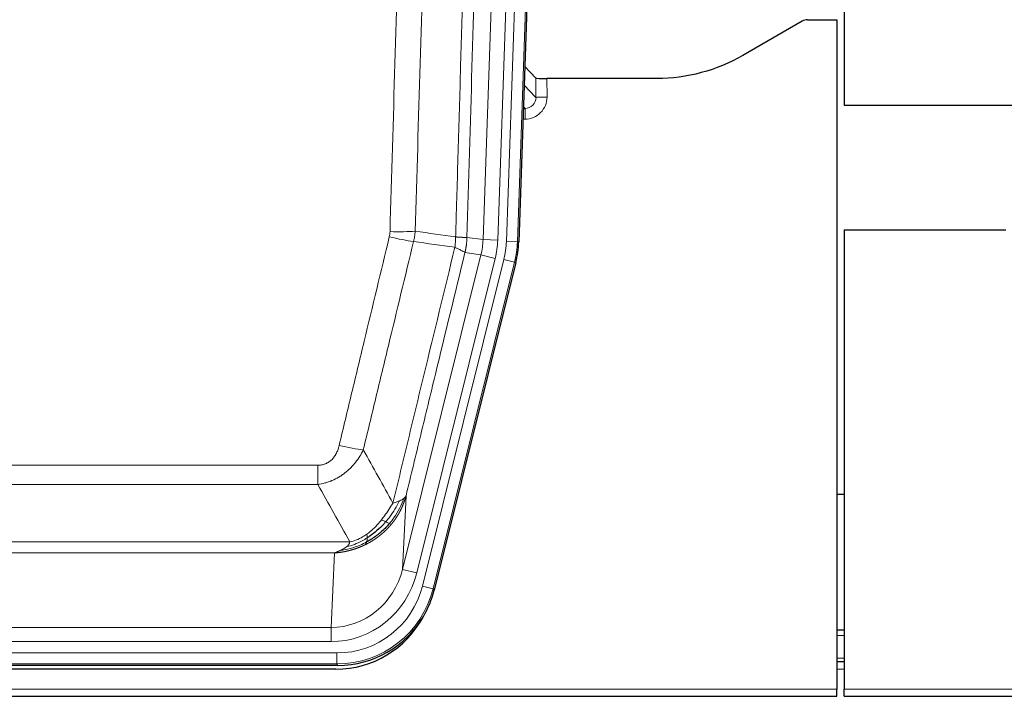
# Model space of a CAD drawing. Header units: inches. Extents: x 0 to 20790, y -12 to 14700.
# Tile 23 of 184: x 3119 to 3387, y 4848 to 5032. Entities that reach past the tile are written whole.
import ezdxf

# ---------------------------------------------------------------- set-up
doc = ezdxf.new("R2010")
doc.units = ezdxf.units.IN
doc.layers.add('1', color=7, linetype='Continuous', true_color=0xffffff)

msp = doc.modelspace()

# ---------------------------------------------------------------- linework, layer by layer
at = {"layer": '1', "color": 2, "linetype": 'Continuous', "lineweight": 25}
for p, q in [((3343.169, 5432.089), (3343.169, 5008.579)), ((3267.691, 5346.959), (3254.573, 4971.314)), ((3331.713, 5031.427), (3315.549, 5022.085)), ((3333.212, 5031.829), (3341.169, 5031.829)), ((3341.169, 5031.829), (3341.169, 4849.549)), ((3259.268, 5015.916), (3256.24, 5019.051)), ((3292.169, 5015.814), (3262.266, 5015.814)), ((3343.169, 5008.579), (3397.168, 5008.579)), ((3343.169, 4974.579), (3387.169, 4974.579)), ((3343.169, 4974.579), (3343.169, 4849.549)), ((3253.789, 4965.732), (3231.535, 4876.474)), ((3343.218, 4902.578), (3341.183, 4902.578)), ((3343.169, 4865.579), (3341.154, 4865.579)), ((3205.372, 4856.034), (2988.966, 4856.034)), ((3204.781, 4854.992), (2989.558, 4854.992)), ((3343.169, 4856.98), (3341.154, 4856.98)), ((3341.169, 4847.601), (3341.169, 4849.549)), ((3343.169, 4847.601), (3343.169, 4849.549)), ((2853.169, 4847.601), (3341.169, 4847.601)), ((3343.169, 4847.601), (3831.169, 4847.601))]:
    msp.add_line(p, q, dxfattribs=at)
at = {"layer": '1', "color": 110, "linetype": 'Continuous', "lineweight": 13}
for p, q in [((3244.867, 4971.94), (3257.933, 5346.111)), ((3261.925, 5345.972), (3248.859, 4971.801)), ((3251.206, 4971.471), (3264.317, 5346.914)), ((3267.311, 5346.809), (3254.2, 4971.366)), ((3259.278, 5010.685), (3259.268, 5015.916)), ((3262.266, 5015.814), (3262.277, 5010.767)), ((3256.065, 5014.013), (3259.278, 5010.685)), ((3255.843, 5007.677), (3256.286, 5007.677)), ((3256.286, 5007.677), (3255.859, 5008.12)), ((3256.286, 5007.677), (3256.286, 5004.758)), ((3256.286, 5004.758), (3255.741, 5004.758)), ((3240.49, 4972.555), (3244.867, 4971.94)), ((3244.867, 4971.94), (3248.859, 4971.801)), ((3254.2, 4971.366), (3251.206, 4971.471)), ((3254.2, 4971.366), (3254.573, 4971.314)), ((3222.933, 4882.167), (3244.285, 4967.805)), ((3244.285, 4967.805), (3239.934, 4968.417)), ((3244.285, 4967.805), (3248.161, 4966.839)), ((3226.809, 4881.201), (3248.161, 4966.839)), ((3228.335, 4877.574), (3250.509, 4966.509)), ((3253.415, 4965.784), (3231.241, 4876.849)), ((3253.415, 4965.784), (3250.509, 4966.509)), ((3253.789, 4965.732), (3253.415, 4965.784)), ((2994.498, 4910.522), (3199.84, 4910.522)), ((3199.84, 4905.281), (3199.84, 4910.522)), ((3199.84, 4905.281), (2994.498, 4905.281)), ((3223.891, 4902.222), (3222.933, 4882.167)), ((2985.766, 4889.662), (3208.572, 4889.662)), ((3204.459, 4886.632), (2989.879, 4886.632)), ((3203.491, 4866.353), (3204.459, 4886.632)), ((3226.809, 4881.201), (3222.933, 4882.167)), ((3231.241, 4876.849), (3228.335, 4877.574)), ((3231.241, 4876.849), (3231.535, 4876.474)), ((2990.848, 4866.353), (3203.491, 4866.353)), ((3203.491, 4862.489), (3203.491, 4866.353)), ((3203.491, 4862.489), (2990.848, 4862.489)), ((3343.169, 4864.124), (3341.154, 4864.124)), ((2989.259, 4859.405), (3205.079, 4859.405)), ((3205.079, 4856.409), (3205.079, 4859.405)), ((3343.169, 4857.949), (3341.154, 4857.949)), ((3205.079, 4856.409), (2989.259, 4856.409)), ((3205.372, 4856.034), (3205.079, 4856.409)), ((3343.169, 4854.98), (3341.154, 4854.98)), ((2853.169, 4849.549), (3341.169, 4849.549)), ((3343.169, 4849.549), (3831.169, 4849.549))]:
    msp.add_line(p, q, dxfattribs=at)
at = {"layer": '1', "color": 2, "linetype": 'Continuous', "lineweight": 25}
for centre, major_axis, ratio, start_param, end_param in [((3333.215, 5028.824), (0.923, -2.86), 0.9982885, 2.8298327, 3.3530369), ((3262.266, 5015.919), (3, 0), 0.0349646, 3.1753451, 4.712515), ((3227.553, 4972.265, 0), (-26.774, 3.763), 0.9986144, 3.0370169, 3.2461684), ((3205.315, 4883.071, 0), (-16.66, 21.323), 0.9977958, 3.5187977, 3.8037475), ((3204.755, 4882.008, 0), (-16.639, 21.297), 0.9990195, 2.4788434, 3.5628372), ((3205.315, 4883.071, 0), (-16.66, 21.323), 0.9977958, 2.4794378, 3.5187977)]:
    msp.add_ellipse(centre, major_axis=major_axis, ratio=ratio, start_param=start_param, end_param=end_param, dxfattribs=at)
at = {"layer": '1', "color": 110, "linetype": 'Continuous', "lineweight": 13}
for centre, major_axis, ratio, start_param, end_param in [((3256.273, 5010.767), (3.237, -5.067), 0.9977321, 5.7157535, 7.2865499), ((3256.273, 5010.688), (1.726, -2.474), 0.9943829, 5.6754356, 7.2462319), ((3262.277, 5010.688), (-3, -0.006), 0.0261769, 4.7123351, 6.249505), ((3219.349, 4973.854), (-9.719, 2.353), 0.1107863, 1.5976112, 2.3432486), ((3219.536, 4975.26), (-9.996, 0.288), 0.1133347, 1.5740649, 2.3314742), ((3224.841, 4972.646), (19.844, -2.789), 0.9980617, 6.1786096, 6.387761), ((3224.841, 4972.646, 0), (23.799, -3.345), 0.9986144, 6.1786096, 6.387761), ((3227.188, 4972.316, 0), (-23.799, 3.345), 0.9986144, 3.0370169, 3.2461684), ((3227.188, 4972.316), (26.766, -3.762), 0.9989218, 6.1786096, 6.387761), ((3205.687, 4917.279), (9.722, -2.342), 0.1329353, 4.744395, 5.4873531), ((3203.57, 4887.336), (-1.001, -20.961), 0.9530564, 0.0460885, 1.3674009), ((3203.57, 4887.336, 0), (-1.185, -24.82), 0.9658521, 0.0460885, 1.3674009), ((3205.028, 4883.438, 0), (-14.809, 18.954), 0.9977958, 2.4794378, 3.8037475), ((3205.028, 4883.438), (16.651, -21.313), 0.9982842, 5.6210305, 6.9453401)]:
    msp.add_ellipse(centre, major_axis=major_axis, ratio=ratio, start_param=start_param, end_param=end_param, dxfattribs=at)
for points, knots in [([(3237.401, 4972.686), (3237.456, 4974.619), (3237.512, 4976.552), (3237.624, 4980.42), (3237.793, 4986.222), (3238.188, 4999.762), (3238.532, 5011.375), (3239.225, 5034.608), (3240.165, 5065.607), (3241.624, 5112.172), (3242.628, 5143.258), (3243.202, 5160.756), (3243.266, 5162.7), (3243.394, 5166.589), (3243.586, 5172.423), (3244.038, 5186.036), (3244.429, 5197.706), (3244.758, 5207.433), (3244.824, 5209.379), (3244.956, 5213.269), (3245.154, 5219.105), (3245.619, 5232.722), (3246.022, 5244.393), (3246.833, 5267.734), (3247.931, 5298.852), (3249.058, 5329.965), (3249.63, 5345.519)], [0, 0, 0, 0, 0.015625, 0.015625, 0.03125, 0.0625, 0.125, 0.125, 0.25, 0.375, 0.5, 0.5, 0.515625, 0.515625, 0.53125, 0.5625, 0.625, 0.625, 0.640625, 0.640625, 0.65625, 0.6875, 0.75, 0.75, 0.875, 1, 1, 1, 1]), ([(3252.685, 5344.044), (3252.115, 5328.545), (3250.991, 5297.543), (3249.897, 5266.537), (3249.087, 5243.279), (3248.686, 5231.65), (3248.222, 5218.082), (3248.024, 5212.267), (3247.892, 5208.39), (3247.827, 5206.452), (3247.499, 5196.76), (3247.109, 5185.131), (3246.659, 5171.567), (3246.467, 5165.755), (3246.339, 5161.88), (3246.275, 5159.942), (3245.703, 5142.507), (3244.701, 5111.534), (3243.247, 5065.138), (3241.84, 5018.809), (3240.935, 4987.966), (3240.49, 4972.555)], [0, 0, 0, 0, 0.125, 0.25, 0.25, 0.3125, 0.34375, 0.359375, 0.359375, 0.375, 0.375, 0.4375, 0.46875, 0.484375, 0.484375, 0.5, 0.5, 0.625, 0.75, 0.875, 1, 1, 1, 1]), ([(3219.536, 4974.126), (3219.974, 4989.364), (3220.864, 5019.864), (3221.785, 5050.412), (3222.487, 5073.34), (3222.723, 5080.986), (3223.199, 5096.284), (3223.438, 5103.936), (3224.164, 5126.9), (3224.655, 5142.216), (3225.279, 5161.37), (3225.404, 5165.2), (3225.655, 5172.862), (3226.033, 5184.354), (3226.416, 5195.847), (3227.187, 5218.832), (3228.229, 5249.479), (3229.837, 5295.451), (3230.937, 5326.099), (3231.495, 5341.424)], [0, 0, 0, 0, 0.125, 0.25, 0.25, 0.3125, 0.3125, 0.375, 0.375, 0.5, 0.5, 0.53125, 0.53125, 0.5625, 0.625, 0.625, 0.75, 0.875, 1, 1, 1, 1]), ([(3238.378, 5341.081), (3237.82, 5325.775), (3236.718, 5295.165), (3235.108, 5249.25), (3234.064, 5218.641), (3233.293, 5195.685), (3232.91, 5184.207), (3232.531, 5172.728), (3232.279, 5165.076), (3232.154, 5161.25), (3231.529, 5142.121), (3231.038, 5126.824), (3230.311, 5103.888), (3230.071, 5096.246), (3229.595, 5080.967), (3229.358, 5073.331), (3228.655, 5050.431), (3227.733, 5019.921), (3226.842, 4989.459), (3226.404, 4974.24)], [0, 0, 0, 0, 0.125, 0.25, 0.375, 0.375, 0.4375, 0.46875, 0.46875, 0.5, 0.5, 0.625, 0.625, 0.6875, 0.6875, 0.75, 0.75, 0.875, 1, 1, 1, 1]), ([(3205.687, 4915.913), (3206.822, 4920.64), (3207.957, 4925.369), (3210.229, 4934.83), (3211.367, 4939.563), (3214.782, 4953.763), (3217.063, 4963.236), (3219.349, 4972.714)], [0, 0, 0, 0, 0.25, 0.25, 0.5, 0.5, 1, 1, 1, 1]), ([(3219.536, 4974.126), (3219.529, 4973.887), (3219.51, 4973.651), (3219.448, 4973.18), (3219.405, 4972.946), (3219.349, 4972.714)], [0, 0, 0, 0, 0.5, 0.5, 1, 1, 1, 1]), ([(3237.401, 4972.686), (3237.38, 4972.208), (3237.364, 4971.732), (3237.306, 4970.787), (3237.264, 4970.317), (3237.189, 4969.851)], [0, 0, 0, 0, 0.5, 0.5, 1, 1, 1, 1]), ([(3237.401, 4972.686), (3237.413, 4972.685), (3237.439, 4972.682), (3237.477, 4972.679), (3237.515, 4972.676), (3237.553, 4972.673), (3237.591, 4972.67), (3237.63, 4972.667), (3237.668, 4972.664), (3237.707, 4972.661), (3237.745, 4972.658), (3237.784, 4972.655), (3237.823, 4972.652), (3237.862, 4972.649), (3237.901, 4972.646), (3237.94, 4972.643), (3237.979, 4972.64), (3238.018, 4972.638), (3238.058, 4972.635), (3238.097, 4972.632), (3238.136, 4972.629), (3238.175, 4972.627), (3238.214, 4972.624), (3238.254, 4972.621), (3238.293, 4972.619), (3238.332, 4972.616), (3238.371, 4972.614), (3238.41, 4972.611), (3238.449, 4972.609), (3238.488, 4972.607), (3238.527, 4972.604), (3238.566, 4972.602), (3238.605, 4972.6), (3238.644, 4972.597), (3238.682, 4972.595), (3238.721, 4972.593), (3238.759, 4972.591), (3238.797, 4972.589), (3238.836, 4972.587), (3238.874, 4972.585), (3238.911, 4972.583), (3238.949, 4972.581), (3238.986, 4972.579), (3239.024, 4972.578), (3239.061, 4972.576), (3239.098, 4972.574), (3239.134, 4972.573), (3239.171, 4972.571), (3239.207, 4972.569), (3239.243, 4972.568), (3239.279, 4972.567), (3239.314, 4972.565), (3239.349, 4972.564), (3239.384, 4972.563), (3239.419, 4972.561), (3239.453, 4972.56), (3239.487, 4972.559), (3239.521, 4972.558), (3239.554, 4972.557), (3239.589, 4972.556), (3239.626, 4972.555), (3239.664, 4972.554), (3239.702, 4972.553), (3239.739, 4972.552), (3239.775, 4972.551), (3239.81, 4972.55), (3239.844, 4972.549), (3239.877, 4972.549), (3239.91, 4972.548), (3239.942, 4972.548), (3239.972, 4972.547), (3240.003, 4972.547), (3240.032, 4972.546), (3240.06, 4972.546), (3240.087, 4972.546), (3240.114, 4972.546), (3240.14, 4972.545), (3240.165, 4972.545), (3240.189, 4972.545), (3240.212, 4972.545), (3240.234, 4972.545), (3240.256, 4972.546), (3240.276, 4972.546), (3240.296, 4972.546), (3240.315, 4972.546), (3240.332, 4972.546), (3240.35, 4972.547), (3240.366, 4972.547), (3240.381, 4972.548), (3240.395, 4972.548), (3240.409, 4972.549), (3240.421, 4972.549), (3240.433, 4972.55), (3240.444, 4972.55), (3240.454, 4972.551), (3240.463, 4972.552), (3240.471, 4972.553), (3240.478, 4972.553), (3240.485, 4972.554), (3240.488, 4972.555), (3240.49, 4972.555)], [0, 0, 0, 0, 0.0069372, 0.0139334, 0.0209887, 0.028103, 0.0352764, 0.0425088, 0.0498003, 0.0571509, 0.0645605, 0.0720292, 0.0795569, 0.0871437, 0.0947896, 0.1024945, 0.1102584, 0.1180815, 0.1259636, 0.1339048, 0.141905, 0.1499643, 0.1580827, 0.1662601, 0.1744966, 0.1827922, 0.1911468, 0.1995605, 0.2080333, 0.2165651, 0.225156, 0.233806, 0.2425151, 0.2512832, 0.2601104, 0.2689967, 0.277942, 0.2869465, 0.29601, 0.3051325, 0.3143142, 0.3235549, 0.3328547, 0.3422136, 0.3516315, 0.3611085, 0.3706446, 0.3802398, 0.3898941, 0.3996074, 0.4093798, 0.4192113, 0.4291019, 0.4390515, 0.4490602, 0.459128, 0.4692549, 0.4794409, 0.4896859, 0.4999901, 0.5124905, 0.524991, 0.5374914, 0.5499918, 0.5624922, 0.5749926, 0.587493, 0.5999934, 0.6124937, 0.6249941, 0.6374944, 0.6499948, 0.6624951, 0.6749954, 0.6874957, 0.699996, 0.7124963, 0.7249966, 0.7374968, 0.7499971, 0.7624973, 0.7749976, 0.7874978, 0.799998, 0.8124982, 0.8249984, 0.8374986, 0.8499988, 0.8624989, 0.8749991, 0.8874992, 0.8999993, 0.9124995, 0.9249996, 0.9374997, 0.9499998, 0.9624998, 0.9749999, 0.9875, 1, 1, 1, 1]), ([(3240.49, 4972.555), (3240.49, 4972.542), (3240.488, 4972.495), (3240.485, 4972.393), (3240.478, 4972.227), (3240.466, 4971.997), (3240.447, 4971.704), (3240.419, 4971.347), (3240.377, 4970.928), (3240.333, 4970.57), (3240.295, 4970.294), (3240.269, 4970.123), (3240.243, 4969.956), (3240.216, 4969.794), (3240.189, 4969.636), (3240.161, 4969.483), (3240.133, 4969.334), (3240.105, 4969.19), (3240.076, 4969.05), (3240.047, 4968.915), (3240.019, 4968.784), (3239.99, 4968.658), (3239.962, 4968.536), (3239.943, 4968.456), (3239.934, 4968.417)], [0, 0, 0, 0, 0.0092499, 0.0337179, 0.073404, 0.128308, 0.1984299, 0.2837694, 0.3843264, 0.5001005, 0.5424888, 0.5838484, 0.6241794, 0.6634821, 0.7017567, 0.7390032, 0.7752221, 0.8104134, 0.8445775, 0.8777146, 0.909825, 0.9409091, 0.9709673, 1, 1, 1, 1]), ([(3225.945, 4971.441), (3223.657, 4961.975), (3221.373, 4952.516), (3217.953, 4938.335), (3216.815, 4933.609), (3214.539, 4924.161), (3213.403, 4919.438), (3212.267, 4914.718)], [0, 0, 0, 0, 0.5, 0.5, 0.75, 0.75, 1, 1, 1, 1]), ([(3220.335, 4900.208), (3221.733, 4906.003), (3223.132, 4911.799), (3225.934, 4923.398), (3227.337, 4929.199), (3231.551, 4946.611), (3234.366, 4958.227), (3237.189, 4969.851)], [0, 0, 0, 0, 0.25, 0.25, 0.5, 0.5, 1, 1, 1, 1]), ([(3237.189, 4969.851), (3237.597, 4969.659), (3237.97, 4969.485), (3238.628, 4969.175), (3238.914, 4969.038), (3239.385, 4968.801), (3239.571, 4968.701), (3239.835, 4968.534), (3239.912, 4968.468), (3239.934, 4968.417)], [0, 0, 0, 0, 0.25, 0.25, 0.5, 0.5, 0.75, 0.75, 1, 1, 1, 1]), ([(3239.934, 4968.417), (3237.248, 4957.369), (3234.568, 4946.328), (3230.557, 4929.779), (3229.222, 4924.265), (3226.554, 4913.24), (3225.222, 4907.73), (3223.891, 4902.222)], [0, 0, 0, 0, 0.5, 0.5, 0.75, 0.75, 1, 1, 1, 1]), ([(3205.687, 4915.913), (3205.666, 4915.825), (3205.644, 4915.737), (3205.598, 4915.563), (3205.574, 4915.476), (3205.499, 4915.217), (3205.444, 4915.046), (3205.326, 4914.709), (3205.263, 4914.541), (3205.126, 4914.212), (3205.053, 4914.049), (3204.896, 4913.728), (3204.812, 4913.569), (3204.676, 4913.336), (3204.63, 4913.259), (3204.533, 4913.106), (3204.484, 4913.03), (3204.33, 4912.806), (3204.222, 4912.661), (3203.994, 4912.383), (3203.874, 4912.248), (3203.685, 4912.055), (3203.587, 4911.961), (3203.486, 4911.87), (3203.418, 4911.81), (3203.384, 4911.78), (3203.209, 4911.634), (3203.065, 4911.525), (3202.618, 4911.223), (3202.301, 4911.054), (3201.881, 4910.884), (3201.796, 4910.852), (3201.623, 4910.793), (3201.536, 4910.765), (3201.274, 4910.69), (3201.098, 4910.649), (3200.744, 4910.585), (3200.565, 4910.561), (3200.205, 4910.53), (3200.023, 4910.522), (3199.84, 4910.522)], [0, 0, 0, 0, 0.03125, 0.03125, 0.0625, 0.0625, 0.125, 0.125, 0.1875, 0.1875, 0.25, 0.25, 0.3125, 0.3125, 0.34375, 0.34375, 0.375, 0.375, 0.4375, 0.4375, 0.5, 0.5, 0.53125, 0.546875, 0.546875, 0.5625, 0.5625, 0.625, 0.625, 0.75, 0.75, 0.78125, 0.78125, 0.8125, 0.8125, 0.875, 0.875, 0.9375, 0.9375, 1, 1, 1, 1]), ([(3212.267, 4914.718), (3211.97, 4914.107), (3211.644, 4913.515), (3210.931, 4912.371), (3210.544, 4911.819), (3209.916, 4911.023), (3209.644, 4910.698), (3209.359, 4910.381), (3209.244, 4910.256), (3209.185, 4910.193), (3209.01, 4910.007), (3208.891, 4909.885), (3208.289, 4909.285), (3207.78, 4908.835), (3207.107, 4908.314), (3206.971, 4908.212), (3206.764, 4908.062), (3206.695, 4908.012), (3206.555, 4907.914), (3206.485, 4907.866), (3206.133, 4907.627), (3205.846, 4907.446), (3204.97, 4906.932), (3204.365, 4906.629), (3203.661, 4906.331), (3203.583, 4906.298), (3203.425, 4906.235), (3203.346, 4906.204), (3203.108, 4906.112), (3202.949, 4906.054), (3202.469, 4905.887), (3202.146, 4905.786), (3201.171, 4905.516), (3200.511, 4905.378), (3199.84, 4905.281)], [0, 0, 0, 0, 0.125, 0.125, 0.25, 0.25, 0.3125, 0.328125, 0.328125, 0.34375, 0.34375, 0.375, 0.375, 0.5, 0.5, 0.53125, 0.53125, 0.546875, 0.546875, 0.5625, 0.5625, 0.625, 0.625, 0.75, 0.75, 0.765625, 0.765625, 0.78125, 0.78125, 0.8125, 0.8125, 0.875, 0.875, 1, 1, 1, 1]), ([(3220.335, 4900.208), (3219.642, 4899.068), (3218.875, 4897.88), (3217.748, 4896.35), (3217.458, 4895.972), (3217.159, 4895.602)], [0, 0, 0, 0, 0.75, 0.75, 1, 1, 1, 1]), ([(3222.042, 4900.768), (3221.343, 4899.302), (3220.472, 4897.848), (3219.112, 4896.029), (3218.755, 4895.585), (3218.384, 4895.153)], [0, 0, 0, 0, 0.75, 0.75, 1, 1, 1, 1]), ([(3223.252, 4901.44), (3222.64, 4899.627), (3221.744, 4897.848), (3220.214, 4895.666), (3219.804, 4895.136), (3219.369, 4894.626)], [0, 0, 0, 0, 0.75, 0.75, 1, 1, 1, 1]), ([(3223.891, 4902.222), (3223.885, 4902.2), (3223.873, 4902.154), (3223.855, 4902.086), (3223.837, 4902.017), (3223.819, 4901.95), (3223.8, 4901.882), (3223.781, 4901.815), (3223.762, 4901.748), (3223.743, 4901.681), (3223.724, 4901.615), (3223.704, 4901.549), (3223.685, 4901.483), (3223.665, 4901.418), (3223.645, 4901.353), (3223.625, 4901.288), (3223.605, 4901.223), (3223.584, 4901.159), (3223.564, 4901.095), (3223.543, 4901.032), (3223.522, 4900.968), (3223.502, 4900.905), (3223.48, 4900.842), (3223.459, 4900.78), (3223.438, 4900.718), (3223.416, 4900.656), (3223.395, 4900.594), (3223.373, 4900.533), (3223.351, 4900.472), (3223.329, 4900.411), (3223.307, 4900.351), (3223.285, 4900.29), (3223.263, 4900.231), (3223.24, 4900.171), (3223.218, 4900.112), (3223.195, 4900.053), (3223.172, 4899.994), (3223.149, 4899.936), (3223.126, 4899.878), (3223.103, 4899.82), (3223.08, 4899.762), (3223.057, 4899.705), (3223.034, 4899.648), (3223.01, 4899.591), (3222.987, 4899.535), (3222.963, 4899.479), (3222.94, 4899.423), (3222.916, 4899.368), (3222.892, 4899.313), (3222.868, 4899.258), (3222.844, 4899.203), (3222.82, 4899.149), (3222.796, 4899.095), (3222.772, 4899.041), (3222.748, 4898.987), (3222.724, 4898.934), (3222.7, 4898.881), (3222.675, 4898.829), (3222.651, 4898.776), (3222.626, 4898.724), (3222.602, 4898.673), (3222.577, 4898.621), (3222.553, 4898.57), (3222.528, 4898.519), (3222.503, 4898.468), (3222.479, 4898.418), (3222.454, 4898.368), (3222.429, 4898.318), (3222.404, 4898.269), (3222.379, 4898.219), (3222.355, 4898.17), (3222.33, 4898.122), (3222.305, 4898.073), (3222.28, 4898.025), (3222.255, 4897.977), (3222.23, 4897.93), (3222.205, 4897.883), (3222.18, 4897.836), (3222.155, 4897.789), (3222.13, 4897.742), (3222.105, 4897.696), (3222.079, 4897.65), (3222.054, 4897.605), (3222.029, 4897.559), (3222.004, 4897.514), (3221.979, 4897.469), (3221.954, 4897.425), (3221.929, 4897.381), (3221.904, 4897.337), (3221.879, 4897.293), (3221.854, 4897.249), (3221.829, 4897.206), (3221.804, 4897.163), (3221.779, 4897.12), (3221.754, 4897.078), (3221.729, 4897.036), (3221.704, 4896.994), (3221.679, 4896.952), (3221.654, 4896.911), (3221.629, 4896.87), (3221.604, 4896.829), (3221.579, 4896.789), (3221.555, 4896.748), (3221.53, 4896.708), (3221.505, 4896.668), (3221.48, 4896.629), (3221.456, 4896.59), (3221.431, 4896.551), (3221.406, 4896.512), (3221.382, 4896.473), (3221.357, 4896.435), (3221.333, 4896.397), (3221.308, 4896.359), (3221.284, 4896.322), (3221.26, 4896.285), (3221.235, 4896.248), (3221.211, 4896.211), (3221.187, 4896.174), (3221.163, 4896.138), (3221.139, 4896.102), (3221.115, 4896.066), (3221.091, 4896.031), (3221.067, 4895.996), (3221.043, 4895.961), (3221.019, 4895.926), (3220.995, 4895.892), (3220.972, 4895.857), (3220.948, 4895.823), (3220.924, 4895.789), (3220.901, 4895.756), (3220.878, 4895.723), (3220.854, 4895.69), (3220.831, 4895.657), (3220.808, 4895.624), (3220.785, 4895.592), (3220.762, 4895.56), (3220.739, 4895.528), (3220.716, 4895.496), (3220.693, 4895.465), (3220.67, 4895.434), (3220.648, 4895.403), (3220.625, 4895.372), (3220.603, 4895.342), (3220.58, 4895.312), (3220.558, 4895.282), (3220.536, 4895.252), (3220.514, 4895.222), (3220.492, 4895.193), (3220.47, 4895.164), (3220.448, 4895.135), (3220.426, 4895.107), (3220.405, 4895.078), (3220.383, 4895.05), (3220.362, 4895.022), (3220.34, 4894.995), (3220.319, 4894.967), (3220.298, 4894.94), (3220.277, 4894.913), (3220.256, 4894.886), (3220.235, 4894.859), (3220.214, 4894.833), (3220.193, 4894.807), (3220.173, 4894.781), (3220.152, 4894.755), (3220.132, 4894.73), (3220.112, 4894.705), (3220.092, 4894.68), (3220.072, 4894.655), (3220.052, 4894.63), (3220.032, 4894.606), (3220.013, 4894.582), (3219.993, 4894.558), (3219.974, 4894.534), (3219.954, 4894.51), (3219.935, 4894.487), (3219.916, 4894.464), (3219.897, 4894.441), (3219.878, 4894.418), (3219.866, 4894.403), (3219.859, 4894.396)], [0, 0, 0, 0, 0.0080212, 0.0160154, 0.0239827, 0.0319231, 0.0398365, 0.0477229, 0.0555824, 0.0634149, 0.0712205, 0.0789992, 0.0867509, 0.0944756, 0.1021734, 0.1098443, 0.1174881, 0.1251051, 0.1326951, 0.1402581, 0.1477942, 0.1553034, 0.1627856, 0.1702408, 0.1776691, 0.1850704, 0.1924448, 0.1997923, 0.2071128, 0.2144063, 0.2216729, 0.2289126, 0.2361253, 0.243311, 0.2504698, 0.2576016, 0.2647065, 0.2717845, 0.2788355, 0.2858595, 0.2928566, 0.2998268, 0.30677, 0.3136862, 0.3205755, 0.3274379, 0.3342733, 0.3410817, 0.3478632, 0.3546178, 0.3613454, 0.3680461, 0.3747198, 0.3813665, 0.3879863, 0.3945792, 0.4011451, 0.4076841, 0.4141961, 0.4206811, 0.4271393, 0.4335704, 0.4399746, 0.4463519, 0.4527022, 0.4590256, 0.465322, 0.4715915, 0.477834, 0.4840496, 0.4902382, 0.4963999, 0.5025346, 0.5086424, 0.5147232, 0.5207771, 0.526804, 0.532804, 0.5387771, 0.5447232, 0.5506423, 0.5565345, 0.5623997, 0.568238, 0.5740494, 0.5798338, 0.5855912, 0.5913217, 0.5970253, 0.6027019, 0.6083515, 0.6139742, 0.61957, 0.6251388, 0.6306807, 0.6361956, 0.6416836, 0.6471446, 0.6525787, 0.6579858, 0.663366, 0.6687192, 0.6740455, 0.6793448, 0.6846172, 0.6898627, 0.6950812, 0.7002727, 0.7054373, 0.710575, 0.7156857, 0.7207694, 0.7258262, 0.7308561, 0.735859, 0.740835, 0.745784, 0.7507061, 0.7556012, 0.7604694, 0.7653107, 0.7701249, 0.7749123, 0.7796727, 0.7844061, 0.7891127, 0.7937922, 0.7984448, 0.8030705, 0.8076692, 0.812241, 0.8167858, 0.8213037, 0.8257947, 0.8302587, 0.8346957, 0.8391058, 0.843489, 0.8478452, 0.8521745, 0.8564768, 0.8607522, 0.8650006, 0.8692221, 0.8734166, 0.8775842, 0.8817249, 0.8858386, 0.8899254, 0.8939852, 0.8980181, 0.902024, 0.906003, 0.909955, 0.9138802, 0.9177783, 0.9216495, 0.9254938, 0.9293111, 0.9331015, 0.936865, 0.9406015, 0.944311, 0.9479937, 0.9516493, 0.9552781, 0.9588799, 0.9624547, 0.9660026, 0.9695236, 0.9730176, 0.9764847, 0.9799249, 0.9833381, 0.9867243, 0.9900837, 0.993416, 0.9967215, 1, 1, 1, 1]), ([(3222.042, 4900.768), (3221.919, 4900.717), (3221.791, 4900.666), (3221.458, 4900.544), (3221.248, 4900.474), (3220.806, 4900.337), (3220.575, 4900.272), (3220.335, 4900.208)], [0, 0, 0, 0, 0.25, 0.25, 0.625, 0.625, 1, 1, 1, 1]), ([(3223.252, 4901.44), (3223.213, 4901.409), (3223.173, 4901.379), (3223.005, 4901.26), (3222.866, 4901.174), (3222.563, 4901.006), (3222.398, 4900.924), (3222.163, 4900.819), (3222.103, 4900.793), (3222.042, 4900.768)], [0, 0, 0, 0, 0.125, 0.125, 0.5, 0.5, 0.875, 0.875, 1, 1, 1, 1]), ([(3223.891, 4902.222), (3223.807, 4902.014), (3223.665, 4901.814), (3223.402, 4901.562), (3223.33, 4901.5), (3223.252, 4901.44)], [0, 0, 0, 0, 0.75, 0.75, 1, 1, 1, 1]), ([(3217.159, 4895.602), (3217.01, 4895.417), (3216.858, 4895.234), (3216.244, 4894.51), (3215.764, 4893.989), (3214.77, 4893.007), (3214.256, 4892.548), (3213.549, 4891.989), (3213.37, 4891.854), (3213.19, 4891.723)], [0, 0, 0, 0, 0.125, 0.125, 0.5, 0.5, 0.875, 0.875, 1, 1, 1, 1]), ([(3218.384, 4895.153), (3218.285, 4895.201), (3218.183, 4895.249), (3217.927, 4895.363), (3217.769, 4895.427), (3217.459, 4895.534), (3217.305, 4895.576), (3217.159, 4895.602)], [0, 0, 0, 0, 0.25, 0.25, 0.625, 0.625, 1, 1, 1, 1]), ([(3219.369, 4894.626), (3219.338, 4894.643), (3219.306, 4894.661), (3219.172, 4894.736), (3219.059, 4894.799), (3218.809, 4894.935), (3218.673, 4895.007), (3218.482, 4895.104), (3218.433, 4895.129), (3218.384, 4895.153)], [0, 0, 0, 0, 0.125, 0.125, 0.5, 0.5, 0.875, 0.875, 1, 1, 1, 1]), ([(3219.859, 4894.396), (3219.788, 4894.409), (3219.689, 4894.453), (3219.487, 4894.561), (3219.431, 4894.592), (3219.369, 4894.626)], [0, 0, 0, 0, 0.75, 0.75, 1, 1, 1, 1]), ([(3219.859, 4894.396), (3219.845, 4894.378), (3219.815, 4894.343), (3219.771, 4894.291), (3219.727, 4894.239), (3219.682, 4894.186), (3219.638, 4894.135), (3219.593, 4894.083), (3219.549, 4894.032), (3219.504, 4893.981), (3219.459, 4893.93), (3219.414, 4893.879), (3219.369, 4893.828), (3219.323, 4893.778), (3219.278, 4893.728), (3219.233, 4893.678), (3219.187, 4893.629), (3219.141, 4893.579), (3219.096, 4893.53), (3219.05, 4893.481), (3219.004, 4893.432), (3218.958, 4893.384), (3218.912, 4893.336), (3218.866, 4893.288), (3218.82, 4893.24), (3218.773, 4893.192), (3218.727, 4893.145), (3218.681, 4893.098), (3218.634, 4893.051), (3218.587, 4893.004), (3218.541, 4892.957), (3218.494, 4892.911), (3218.447, 4892.865), (3218.4, 4892.819), (3218.353, 4892.773), (3218.306, 4892.728), (3218.259, 4892.683), (3218.212, 4892.638), (3218.165, 4892.593), (3218.117, 4892.548), (3218.07, 4892.504), (3218.022, 4892.46), (3217.975, 4892.416), (3217.927, 4892.372), (3217.88, 4892.328), (3217.832, 4892.285), (3217.784, 4892.242), (3217.736, 4892.199), (3217.689, 4892.157), (3217.641, 4892.114), (3217.593, 4892.072), (3217.545, 4892.03), (3217.497, 4891.988), (3217.448, 4891.946), (3217.4, 4891.905), (3217.352, 4891.864), (3217.304, 4891.823), (3217.256, 4891.782), (3217.207, 4891.741), (3217.159, 4891.701), (3217.11, 4891.661), (3217.062, 4891.621), (3217.014, 4891.581), (3216.965, 4891.542), (3216.916, 4891.502), (3216.868, 4891.463), (3216.819, 4891.424), (3216.771, 4891.386), (3216.722, 4891.347), (3216.673, 4891.309), (3216.624, 4891.271), (3216.576, 4891.233), (3216.527, 4891.195), (3216.478, 4891.158), (3216.429, 4891.121), (3216.38, 4891.083), (3216.331, 4891.047), (3216.282, 4891.01), (3216.233, 4890.973), (3216.184, 4890.937), (3216.135, 4890.901), (3216.086, 4890.865), (3216.037, 4890.83), (3215.988, 4890.794), (3215.939, 4890.759), (3215.89, 4890.724), (3215.841, 4890.689), (3215.792, 4890.654), (3215.743, 4890.62), (3215.694, 4890.585), (3215.644, 4890.551), (3215.595, 4890.517), (3215.546, 4890.484), (3215.497, 4890.45), (3215.448, 4890.417), (3215.399, 4890.384), (3215.349, 4890.351), (3215.3, 4890.318), (3215.251, 4890.286), (3215.202, 4890.253), (3215.153, 4890.221), (3215.104, 4890.189), (3215.054, 4890.157), (3215.005, 4890.126), (3214.956, 4890.094), (3214.907, 4890.063), (3214.858, 4890.032), (3214.809, 4890.001), (3214.759, 4889.97), (3214.71, 4889.94), (3214.661, 4889.91), (3214.612, 4889.879), (3214.563, 4889.85), (3214.514, 4889.82), (3214.465, 4889.79), (3214.416, 4889.761), (3214.367, 4889.732), (3214.317, 4889.703), (3214.268, 4889.674), (3214.219, 4889.645), (3214.17, 4889.617), (3214.121, 4889.588), (3214.072, 4889.56), (3214.024, 4889.532), (3213.975, 4889.504), (3213.926, 4889.477), (3213.877, 4889.449), (3213.828, 4889.422), (3213.779, 4889.395), (3213.73, 4889.368), (3213.682, 4889.341), (3213.633, 4889.315), (3213.584, 4889.289), (3213.535, 4889.262), (3213.487, 4889.236), (3213.438, 4889.21), (3213.389, 4889.185), (3213.341, 4889.159), (3213.292, 4889.134), (3213.244, 4889.109), (3213.195, 4889.084), (3213.147, 4889.059), (3213.098, 4889.034), (3213.05, 4889.01), (3213.002, 4888.985), (3212.953, 4888.961), (3212.905, 4888.937), (3212.873, 4888.921), (3212.857, 4888.913)], [0, 0, 0, 0, 0.0076941, 0.0153765, 0.0230472, 0.0307061, 0.0383534, 0.045989, 0.0536129, 0.061225, 0.0688255, 0.0764143, 0.0839914, 0.0915567, 0.0991104, 0.1066524, 0.1141827, 0.1217013, 0.1292082, 0.1367034, 0.1441869, 0.1516588, 0.1591189, 0.1665674, 0.1740041, 0.1814292, 0.1888426, 0.1962444, 0.2036344, 0.2110128, 0.2183794, 0.2257344, 0.2330778, 0.2404094, 0.2477294, 0.2550377, 0.2623343, 0.2696193, 0.2768926, 0.2841542, 0.2914041, 0.2986424, 0.305869, 0.313084, 0.3202872, 0.3274789, 0.3346588, 0.3418271, 0.3489838, 0.3561287, 0.3632621, 0.3703837, 0.3774937, 0.3845921, 0.3916788, 0.3987539, 0.4058173, 0.412869, 0.4199092, 0.4269376, 0.4339544, 0.4409596, 0.4479532, 0.454935, 0.4619053, 0.4688639, 0.4758109, 0.4827462, 0.4896699, 0.496582, 0.5034825, 0.5103713, 0.5172485, 0.524114, 0.5309679, 0.5378102, 0.5446409, 0.55146, 0.5582674, 0.5650632, 0.5718474, 0.57862, 0.5853809, 0.5921303, 0.598868, 0.6055941, 0.6123087, 0.6190116, 0.6257029, 0.6323825, 0.6390506, 0.6457071, 0.652352, 0.6589853, 0.665607, 0.672217, 0.6788155, 0.6854024, 0.6919777, 0.6985414, 0.7050935, 0.7116341, 0.718163, 0.7246804, 0.7311862, 0.7376804, 0.744163, 0.750634, 0.7570935, 0.7635413, 0.7699776, 0.7764024, 0.7828155, 0.7892171, 0.7956072, 0.8019856, 0.8083525, 0.8147079, 0.8210516, 0.8273839, 0.8337045, 0.8400136, 0.8463112, 0.8525972, 0.8588716, 0.8651345, 0.8713859, 0.8776257, 0.8838539, 0.8900706, 0.8962758, 0.9024695, 0.9086516, 0.9148221, 0.9209812, 0.9271287, 0.9332646, 0.9393891, 0.945502, 0.9516034, 0.9576933, 0.9637717, 0.9698385, 0.9758938, 0.9819376, 0.9879699, 0.9939907, 1, 1, 1, 1]), ([(3213.171, 4889.626), (3212.594, 4889.316), (3212.006, 4889.034), (3209.632, 4888.029), (3207.802, 4887.546), (3206.03, 4887.323)], [0, 0, 0, 0, 0.25, 0.25, 1, 1, 1, 1]), ([(3213.34, 4890.742), (3212.883, 4890.449), (3212.419, 4890.178), (3210.548, 4889.185), (3209.112, 4888.644), (3207.701, 4888.324)], [0, 0, 0, 0, 0.25, 0.25, 1, 1, 1, 1]), ([(3207.701, 4888.324), (3207.709, 4888.33), (3207.725, 4888.343), (3207.749, 4888.363), (3207.772, 4888.383), (3207.795, 4888.402), (3207.818, 4888.422), (3207.84, 4888.442), (3207.862, 4888.462), (3207.884, 4888.482), (3207.905, 4888.502), (3207.926, 4888.522), (3207.947, 4888.542), (3207.967, 4888.562), (3207.987, 4888.582), (3208.007, 4888.602), (3208.026, 4888.622), (3208.045, 4888.642), (3208.063, 4888.662), (3208.082, 4888.683), (3208.1, 4888.703), (3208.117, 4888.723), (3208.135, 4888.743), (3208.152, 4888.763), (3208.168, 4888.784), (3208.185, 4888.804), (3208.201, 4888.824), (3208.217, 4888.845), (3208.232, 4888.865), (3208.247, 4888.885), (3208.262, 4888.906), (3208.276, 4888.926), (3208.29, 4888.946), (3208.304, 4888.967), (3208.317, 4888.987), (3208.33, 4889.008), (3208.343, 4889.028), (3208.355, 4889.048), (3208.367, 4889.069), (3208.379, 4889.089), (3208.39, 4889.11), (3208.401, 4889.13), (3208.412, 4889.151), (3208.422, 4889.171), (3208.432, 4889.192), (3208.442, 4889.212), (3208.451, 4889.232), (3208.461, 4889.253), (3208.469, 4889.273), (3208.478, 4889.294), (3208.486, 4889.314), (3208.493, 4889.335), (3208.501, 4889.355), (3208.508, 4889.376), (3208.515, 4889.396), (3208.521, 4889.417), (3208.527, 4889.437), (3208.533, 4889.458), (3208.538, 4889.478), (3208.543, 4889.499), (3208.548, 4889.519), (3208.552, 4889.539), (3208.557, 4889.56), (3208.56, 4889.58), (3208.564, 4889.601), (3208.567, 4889.621), (3208.57, 4889.641), (3208.571, 4889.655), (3208.572, 4889.662)], [0, 0, 0, 0, 0.0185022, 0.0368847, 0.0551481, 0.073293, 0.0913199, 0.1092294, 0.1270222, 0.1446988, 0.1622598, 0.1797059, 0.1970378, 0.2142561, 0.2313614, 0.2483544, 0.265236, 0.2820066, 0.2986672, 0.3152184, 0.331661, 0.3479958, 0.3642235, 0.380345, 0.3963611, 0.4122725, 0.4280803, 0.4437851, 0.459388, 0.4748898, 0.4902915, 0.5055939, 0.5207981, 0.535905, 0.5509156, 0.565831, 0.5806521, 0.5953801, 0.6100159, 0.6245607, 0.6390157, 0.6533819, 0.6676604, 0.6818526, 0.6959596, 0.7099825, 0.7239227, 0.7377815, 0.75156, 0.7652597, 0.7788818, 0.7924277, 0.8058989, 0.8192966, 0.8326224, 0.8458776, 0.8590638, 0.8721825, 0.8852351, 0.8982233, 0.9111485, 0.9240124, 0.9368166, 0.9495628, 0.9622525, 0.9748874, 0.9874694, 1, 1, 1, 1]), ([(3213.19, 4891.723), (3212.829, 4891.462), (3212.462, 4891.22), (3210.968, 4890.34), (3209.792, 4889.875), (3208.572, 4889.662)], [0, 0, 0, 0, 0.25, 0.25, 1, 1, 1, 1]), ([(3212.857, 4888.913), (3212.89, 4888.972), (3212.929, 4889.041), (3213.011, 4889.203), (3213.054, 4889.295), (3213.121, 4889.47), (3213.147, 4889.546), (3213.171, 4889.626)], [0, 0, 0, 0, 0.375, 0.375, 0.75, 0.75, 1, 1, 1, 1]), ([(3213.171, 4889.626), (3213.184, 4889.666), (3213.195, 4889.707), (3213.24, 4889.876), (3213.269, 4890.012), (3213.312, 4890.297), (3213.328, 4890.446), (3213.338, 4890.643), (3213.339, 4890.692), (3213.34, 4890.742)], [0, 0, 0, 0, 0.125, 0.125, 0.5, 0.5, 0.875, 0.875, 1, 1, 1, 1]), ([(3213.34, 4890.742), (3213.342, 4890.84), (3213.34, 4890.937), (3213.327, 4891.171), (3213.311, 4891.305), (3213.263, 4891.541), (3213.23, 4891.644), (3213.19, 4891.723)], [0, 0, 0, 0, 0.25, 0.25, 0.625, 0.625, 1, 1, 1, 1]), ([(3212.857, 4888.913), (3212.835, 4888.903), (3212.792, 4888.881), (3212.727, 4888.85), (3212.662, 4888.818), (3212.597, 4888.787), (3212.532, 4888.756), (3212.467, 4888.726), (3212.401, 4888.695), (3212.336, 4888.665), (3212.271, 4888.635), (3212.206, 4888.605), (3212.141, 4888.576), (3212.076, 4888.547), (3212.01, 4888.518), (3211.945, 4888.489), (3211.88, 4888.461), (3211.815, 4888.432), (3211.75, 4888.404), (3211.684, 4888.377), (3211.619, 4888.349), (3211.554, 4888.322), (3211.489, 4888.295), (3211.423, 4888.268), (3211.358, 4888.242), (3211.293, 4888.215), (3211.228, 4888.189), (3211.162, 4888.163), (3211.097, 4888.138), (3211.032, 4888.112), (3210.967, 4888.087), (3210.902, 4888.062), (3210.836, 4888.038), (3210.771, 4888.013), (3210.706, 4887.989), (3210.641, 4887.965), (3210.576, 4887.941), (3210.511, 4887.918), (3210.445, 4887.895), (3210.38, 4887.872), (3210.315, 4887.849), (3210.25, 4887.826), (3210.185, 4887.804), (3210.12, 4887.782), (3210.055, 4887.76), (3209.99, 4887.738), (3209.925, 4887.717), (3209.86, 4887.695), (3209.795, 4887.674), (3209.73, 4887.654), (3209.665, 4887.633), (3209.601, 4887.613), (3209.536, 4887.593), (3209.471, 4887.573), (3209.406, 4887.553), (3209.341, 4887.534), (3209.277, 4887.514), (3209.212, 4887.495), (3209.148, 4887.477), (3209.083, 4887.458), (3209.018, 4887.44), (3208.954, 4887.421), (3208.889, 4887.403), (3208.825, 4887.386), (3208.761, 4887.368), (3208.696, 4887.351), (3208.632, 4887.334), (3208.568, 4887.317), (3208.503, 4887.3), (3208.439, 4887.284), (3208.375, 4887.268), (3208.311, 4887.251), (3208.247, 4887.236), (3208.183, 4887.22), (3208.119, 4887.205), (3208.055, 4887.189), (3207.991, 4887.174), (3207.927, 4887.16), (3207.864, 4887.145), (3207.8, 4887.13), (3207.736, 4887.116), (3207.673, 4887.102), (3207.609, 4887.088), (3207.546, 4887.075), (3207.482, 4887.061), (3207.419, 4887.048), (3207.356, 4887.035), (3207.292, 4887.022), (3207.229, 4887.01), (3207.166, 4886.997), (3207.103, 4886.985), (3207.04, 4886.973), (3206.977, 4886.961), (3206.914, 4886.95), (3206.852, 4886.938), (3206.789, 4886.927), (3206.726, 4886.916), (3206.663, 4886.905), (3206.601, 4886.894), (3206.538, 4886.884), (3206.476, 4886.873), (3206.414, 4886.863), (3206.351, 4886.853), (3206.289, 4886.843), (3206.227, 4886.834), (3206.165, 4886.824), (3206.103, 4886.815), (3206.041, 4886.806), (3205.979, 4886.797), (3205.918, 4886.788), (3205.856, 4886.78), (3205.794, 4886.772), (3205.733, 4886.763), (3205.671, 4886.756), (3205.61, 4886.748), (3205.549, 4886.74), (3205.487, 4886.733), (3205.426, 4886.725), (3205.365, 4886.718), (3205.304, 4886.711), (3205.243, 4886.705), (3205.182, 4886.698), (3205.122, 4886.692), (3205.061, 4886.685), (3205, 4886.679), (3204.94, 4886.673), (3204.88, 4886.668), (3204.819, 4886.662), (3204.759, 4886.657), (3204.699, 4886.651), (3204.639, 4886.646), (3204.579, 4886.641), (3204.519, 4886.637), (3204.479, 4886.634), (3204.459, 4886.632)], [0, 0, 0, 0, 0.0081592, 0.0163092, 0.0244501, 0.0325819, 0.0407045, 0.0488181, 0.0569225, 0.0650178, 0.0731041, 0.0811812, 0.0892493, 0.0973083, 0.1053581, 0.113399, 0.1214307, 0.1294534, 0.137467, 0.1454716, 0.1534671, 0.1614536, 0.169431, 0.1773994, 0.1853588, 0.1933091, 0.2012504, 0.2091827, 0.217106, 0.2250203, 0.2329256, 0.2408219, 0.2487092, 0.2565875, 0.2644568, 0.2723172, 0.2801686, 0.288011, 0.2958444, 0.303669, 0.3114845, 0.3192911, 0.3270888, 0.3348775, 0.3426574, 0.3504282, 0.3581902, 0.3659433, 0.3736874, 0.3814227, 0.389149, 0.3968665, 0.4045751, 0.4122748, 0.4199656, 0.4276476, 0.4353206, 0.4429849, 0.4506403, 0.4582868, 0.4659245, 0.4735534, 0.4811734, 0.4887846, 0.496387, 0.5039805, 0.5115653, 0.5191413, 0.5267084, 0.5342668, 0.5418164, 0.5493572, 0.5568893, 0.5644125, 0.5719271, 0.5794328, 0.5869298, 0.5944181, 0.6018976, 0.6093684, 0.6168305, 0.6242839, 0.6317285, 0.6391644, 0.6465917, 0.6540102, 0.6614201, 0.6688212, 0.6762137, 0.6835975, 0.6909727, 0.6983392, 0.705697, 0.7130462, 0.7203868, 0.7277187, 0.735042, 0.7423567, 0.7496628, 0.7569603, 0.7642491, 0.7715294, 0.7788011, 0.7860642, 0.7933187, 0.8005646, 0.807802, 0.8150309, 0.8222512, 0.8294629, 0.8366661, 0.8438608, 0.851047, 0.8582246, 0.8653938, 0.8725544, 0.8797065, 0.8868502, 0.8939854, 0.9011121, 0.9082303, 0.9153401, 0.9224414, 0.9295343, 0.9366187, 0.9436947, 0.9507623, 0.9578214, 0.9648722, 0.9719145, 0.9789485, 0.985974, 0.9929912, 1, 1, 1, 1]), ([(3204.459, 4886.632), (3204.464, 4886.634), (3204.475, 4886.639), (3204.491, 4886.646), (3204.508, 4886.653), (3204.525, 4886.66), (3204.542, 4886.668), (3204.56, 4886.675), (3204.579, 4886.683), (3204.597, 4886.691), (3204.616, 4886.699), (3204.636, 4886.707), (3204.655, 4886.715), (3204.676, 4886.724), (3204.696, 4886.732), (3204.717, 4886.741), (3204.739, 4886.75), (3204.76, 4886.759), (3204.782, 4886.768), (3204.805, 4886.778), (3204.828, 4886.787), (3204.851, 4886.797), (3204.875, 4886.807), (3204.899, 4886.817), (3204.924, 4886.828), (3204.949, 4886.838), (3204.974, 4886.849), (3205, 4886.86), (3205.026, 4886.871), (3205.052, 4886.882), (3205.079, 4886.894), (3205.106, 4886.905), (3205.134, 4886.917), (3205.162, 4886.929), (3205.191, 4886.942), (3205.219, 4886.954), (3205.249, 4886.967), (3205.278, 4886.98), (3205.308, 4886.993), (3205.339, 4887.006), (3205.37, 4887.02), (3205.401, 4887.034), (3205.433, 4887.048), (3205.465, 4887.062), (3205.497, 4887.077), (3205.53, 4887.091), (3205.563, 4887.106), (3205.596, 4887.121), (3205.63, 4887.137), (3205.665, 4887.153), (3205.7, 4887.168), (3205.735, 4887.185), (3205.77, 4887.201), (3205.806, 4887.218), (3205.843, 4887.235), (3205.879, 4887.252), (3205.916, 4887.269), (3205.954, 4887.287), (3205.992, 4887.305), (3206.017, 4887.317), (3206.03, 4887.323)], [0, 0, 0, 0, 0.0121901, 0.0245516, 0.0370849, 0.0497905, 0.0626689, 0.0757204, 0.0889455, 0.1023447, 0.1159182, 0.1296666, 0.14359, 0.1576889, 0.1719636, 0.1864145, 0.2010418, 0.2158458, 0.2308268, 0.2459852, 0.261321, 0.2768347, 0.2925265, 0.3083966, 0.3244452, 0.3406727, 0.357079, 0.3736646, 0.3904296, 0.4073742, 0.4244986, 0.4418029, 0.4592875, 0.4769523, 0.4947976, 0.5128236, 0.5310305, 0.5494183, 0.5679872, 0.5867374, 0.605669, 0.6247822, 0.644077, 0.6635537, 0.6832123, 0.7030529, 0.7230758, 0.7432809, 0.7636685, 0.7842385, 0.8049912, 0.8259267, 0.8470449, 0.8683461, 0.8898303, 0.9114976, 0.9333482, 0.955382, 0.9775993, 1, 1, 1, 1]), ([(3206.03, 4887.323), (3206.044, 4887.33), (3206.072, 4887.344), (3206.114, 4887.364), (3206.154, 4887.384), (3206.194, 4887.403), (3206.232, 4887.422), (3206.27, 4887.441), (3206.306, 4887.459), (3206.341, 4887.477), (3206.376, 4887.495), (3206.409, 4887.512), (3206.441, 4887.529), (3206.472, 4887.545), (3206.502, 4887.561), (3206.531, 4887.576), (3206.559, 4887.591), (3206.585, 4887.605), (3206.611, 4887.619), (3206.636, 4887.632), (3206.66, 4887.645), (3206.682, 4887.658), (3206.704, 4887.669), (3206.724, 4887.681), (3206.744, 4887.691), (3206.762, 4887.702), (3206.78, 4887.711), (3206.796, 4887.72), (3206.811, 4887.729), (3206.825, 4887.737), (3206.838, 4887.744), (3206.85, 4887.751), (3206.861, 4887.757), (3206.871, 4887.763), (3206.88, 4887.768), (3206.888, 4887.772), (3206.895, 4887.776), (3206.901, 4887.78), (3206.905, 4887.782), (3206.918, 4887.79), (3206.939, 4887.802), (3206.968, 4887.819), (3206.996, 4887.836), (3207.024, 4887.853), (3207.052, 4887.87), (3207.08, 4887.887), (3207.107, 4887.904), (3207.134, 4887.921), (3207.161, 4887.938), (3207.187, 4887.955), (3207.213, 4887.972), (3207.239, 4887.988), (3207.264, 4888.005), (3207.289, 4888.022), (3207.314, 4888.038), (3207.338, 4888.055), (3207.362, 4888.071), (3207.386, 4888.087), (3207.409, 4888.104), (3207.432, 4888.12), (3207.455, 4888.136), (3207.477, 4888.152), (3207.499, 4888.168), (3207.521, 4888.184), (3207.542, 4888.2), (3207.563, 4888.216), (3207.584, 4888.231), (3207.604, 4888.247), (3207.624, 4888.262), (3207.644, 4888.278), (3207.663, 4888.293), (3207.682, 4888.308), (3207.695, 4888.319), (3207.701, 4888.324)], [0, 0, 0, 0, 0.0247661, 0.0489206, 0.0724636, 0.0953949, 0.1177147, 0.1394229, 0.1605195, 0.1810045, 0.2008779, 0.2201398, 0.23879, 0.2568287, 0.2742558, 0.2910713, 0.3072753, 0.3228676, 0.3378484, 0.3522176, 0.3659752, 0.3791212, 0.3916556, 0.4035785, 0.4148897, 0.4255894, 0.4356775, 0.445154, 0.454019, 0.4622723, 0.4699141, 0.4769443, 0.4833629, 0.48917, 0.4943654, 0.4989493, 0.5029216, 0.5062824, 0.5090316, 0.5111692, 0.5284651, 0.5456049, 0.5625886, 0.5794163, 0.5960881, 0.612604, 0.6289642, 0.6451687, 0.6612176, 0.6771111, 0.6928491, 0.7084319, 0.7238594, 0.7391318, 0.7542492, 0.7692118, 0.7840195, 0.7986726, 0.8131712, 0.8275153, 0.8417051, 0.8557408, 0.8696224, 0.8833501, 0.8969241, 0.9103445, 0.9236114, 0.936725, 0.9496856, 0.9624932, 0.975148, 0.9876502, 1, 1, 1, 1])]:
    msp.add_open_spline(points, degree=3, knots=knots, dxfattribs=at)
at = {"layer": '1', "color": 2, "linetype": 'Continuous', "lineweight": 25}
for points, knots in [([(3315.549, 5022.085), (3312.015, 5020.042), (3308.214, 5018.466), (3300.331, 5016.352), (3296.25, 5015.814), (3292.169, 5015.814)], [0, 0, 0, 0, 0.5, 0.5, 1, 1, 1, 1]), ([(3219.369, 4894.626), (3219.152, 4894.371), (3218.928, 4894.12), (3218.01, 4893.14), (3217.269, 4892.453), (3215.704, 4891.193), (3214.881, 4890.621), (3213.747, 4889.943), (3213.46, 4889.781), (3213.171, 4889.626)], [0, 0, 0, 0, 0.125, 0.125, 0.5, 0.5, 0.875, 0.875, 1, 1, 1, 1]), ([(3218.384, 4895.153), (3218.198, 4894.937), (3218.008, 4894.724), (3217.237, 4893.888), (3216.627, 4893.292), (3215.357, 4892.181), (3214.698, 4891.665), (3213.796, 4891.039), (3213.569, 4890.888), (3213.34, 4890.742)], [0, 0, 0, 0, 0.125, 0.125, 0.5, 0.5, 0.875, 0.875, 1, 1, 1, 1])]:
    msp.add_open_spline(points, degree=3, knots=knots, dxfattribs=at)
at = {"layer": '1', "color": 110, "linetype": 'Continuous', "lineweight": 13}
for points in [[(3226.404, 4974.24), (3226.363, 4973.767), (3226.246, 4972.827), (3226.057, 4971.9), (3225.945, 4971.441)], [(3226.404, 4974.24), (3230.07, 4973.724), (3233.736, 4973.206), (3237.401, 4972.686)], [(3237.189, 4969.851), (3233.441, 4970.383), (3229.693, 4970.913), (3225.945, 4971.441)], [(3212.267, 4914.718), (3214.971, 4909.886), (3217.661, 4905.049), (3220.335, 4900.208)], [(3208.572, 4889.662), (3205.679, 4894.874), (3202.768, 4900.08), (3199.84, 4905.281)]]:
    msp.add_open_spline(points, degree=3, dxfattribs=at)

doc.saveas('drawing.dxf')
